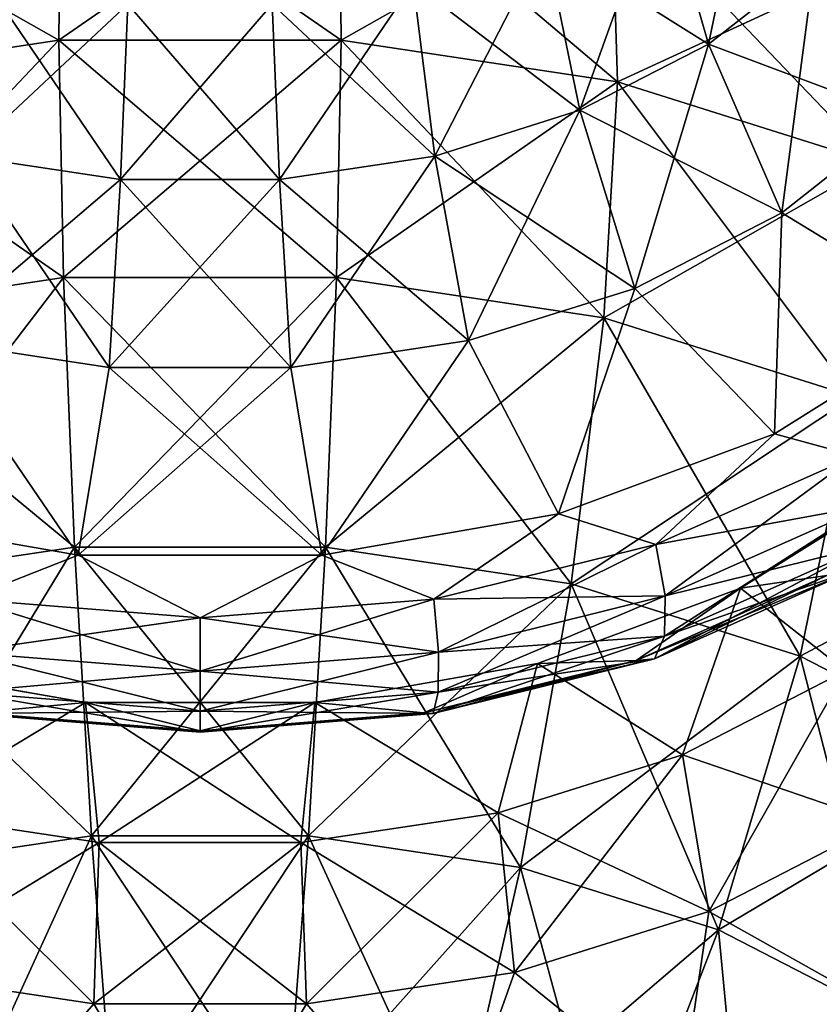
# Model space of a CAD drawing. Header units: millimetres. Extents: x -139 to 139, y -32 to 1264.
# Tile 93 of 256: x 124.77 to 128.55, y -20.49 to -15.84. Entities that reach past the tile are written whole.
import ezdxf

# ---------------------------------------------------------------- set-up
doc = ezdxf.new("R2010")
doc.units = ezdxf.units.MM
doc.header["$LTSCALE"] = 26.699852
for name, color, linetype in [('104', 7, 'CONTINUOUS'), ('105', 7, 'CONTINUOUS'), ('106', 7, 'CONTINUOUS'), ('109', 7, 'CONTINUOUS'), ('69', 7, 'CONTINUOUS'), ('70', 7, 'CONTINUOUS'), ('72', 7, 'CONTINUOUS'), ('75', 7, 'CONTINUOUS')]:
    doc.layers.add(name, color=color, linetype=linetype)

msp = doc.modelspace()

# ---------------------------------------------------------------- linework, layer by layer
at = {"layer": '104', "color": 7, "linetype": 'CONTINUOUS', "true_color": 0xa2afbf}
for points in [[(128.985, -18.0192, 13.8102), (128.6711, -18.9168, 14.1325), (128.175, -18.5266, 13.3027), (128.985, -18.0192, 13.8102)], [(128.175, -18.5266, 13.3027), (127.9011, -19.3124, 13.737), (127.2168, -18.8823, 12.9471), (128.175, -18.5266, 13.3027)], [(128.6711, -18.9168, 14.1325), (127.9011, -19.3124, 13.737), (128.175, -18.5266, 13.3027), (128.6711, -18.9168, 14.1325)], [(125.0839, -19.0654, 12.7639), (124.2183, -19.5861, 13.4633), (124.0332, -18.8823, 12.9471), (125.0839, -19.0654, 12.7639)], [(127.2168, -18.8823, 12.9471), (127.0317, -19.5861, 13.4633), (126.1661, -19.0654, 12.7639), (127.2168, -18.8823, 12.9471)], [(127.9011, -19.3124, 13.737), (127.0317, -19.5861, 13.4633), (127.2168, -18.8823, 12.9471), (127.9011, -19.3124, 13.737)], [(128.6711, -18.9168, 14.1325), (128.0251, -20.0509, 14.1717), (127.9011, -19.3124, 13.737), (128.6711, -18.9168, 14.1325)], [(128.837, -19.6338, 14.5888), (128.0251, -20.0509, 14.1717), (128.6711, -18.9168, 14.1325), (128.837, -19.6338, 14.5888)], [(125.1492, -19.726, 13.3234), (124.2183, -19.5861, 13.4633), (125.0839, -19.0654, 12.7639), (125.1492, -19.726, 13.3234)], [(126.1661, -19.0654, 12.7639), (125.1492, -19.726, 13.3234), (125.0839, -19.0654, 12.7639), (126.1661, -19.0654, 12.7639)], [(126.1008, -19.726, 13.3234), (125.1492, -19.726, 13.3234), (126.1661, -19.0654, 12.7639), (126.1008, -19.726, 13.3234)], [(127.0317, -19.5861, 13.4633), (126.1008, -19.726, 13.3234), (126.1661, -19.0654, 12.7639), (127.0317, -19.5861, 13.4633)], [(127.9011, -19.3124, 13.737), (127.1084, -20.3395, 13.8831), (127.0317, -19.5861, 13.4633), (127.9011, -19.3124, 13.737)], [(128.0251, -20.0509, 14.1717), (127.1084, -20.3395, 13.8831), (127.9011, -19.3124, 13.737), (128.0251, -20.0509, 14.1717)], [(125.1492, -19.726, 13.3234), (124.1416, -20.3395, 13.8831), (124.2183, -19.5861, 13.4633), (125.1492, -19.726, 13.3234)], [(127.0317, -19.5861, 13.4633), (126.1268, -20.487, 13.7356), (126.1008, -19.726, 13.3234), (127.0317, -19.5861, 13.4633)], [(127.1084, -20.3395, 13.8831), (126.1268, -20.487, 13.7356), (127.0317, -19.5861, 13.4633), (127.1084, -20.3395, 13.8831)], [(128.837, -19.6338, 14.5888), (128.8796, -20.5312, 14.7596), (128.0251, -20.0509, 14.1717), (128.837, -19.6338, 14.5888)], [(125.1232, -20.487, 13.7356), (124.1416, -20.3395, 13.8831), (125.1492, -19.726, 13.3234), (125.1232, -20.487, 13.7356)], [(126.1268, -20.487, 13.7356), (125.1232, -20.487, 13.7356), (126.1008, -19.726, 13.3234), (126.1268, -20.487, 13.7356)], [(126.1008, -19.726, 13.3234), (125.1232, -20.487, 13.7356), (125.1492, -19.726, 13.3234), (126.1008, -19.726, 13.3234)], [(128.0251, -20.0509, 14.1717), (127.8899, -20.971, 14.3199), (127.1084, -20.3395, 13.8831), (128.0251, -20.0509, 14.1717)], [(128.8796, -20.5312, 14.7596), (127.8899, -20.971, 14.3199), (128.0251, -20.0509, 14.1717), (128.8796, -20.5312, 14.7596)], [(125.1232, -20.487, 13.7356), (124.4634, -21.244, 14.0469), (124.1416, -20.3395, 13.8831), (125.1232, -20.487, 13.7356)], [(127.1084, -20.3395, 13.8831), (126.7866, -21.244, 14.0469), (126.1268, -20.487, 13.7356), (127.1084, -20.3395, 13.8831)], [(127.8899, -20.971, 14.3199), (126.7866, -21.244, 14.0469), (127.1084, -20.3395, 13.8831), (127.8899, -20.971, 14.3199)], [(125.625, -21.3365, 13.9543), (124.4634, -21.244, 14.0469), (125.1232, -20.487, 13.7356), (125.625, -21.3365, 13.9543)], [(126.1268, -20.487, 13.7356), (125.625, -21.3365, 13.9543), (125.1232, -20.487, 13.7356), (126.1268, -20.487, 13.7356)], [(126.7866, -21.244, 14.0469), (125.625, -21.3365, 13.9543), (126.1268, -20.487, 13.7356), (126.7866, -21.244, 14.0469)]]:
    msp.add_3dface(points, dxfattribs=at)
at = {"layer": '105', "color": 7, "linetype": 'CONTINUOUS', "true_color": 0xa2afbf}
for points in [[(129.1954, -17.2584, 12.7851), (128.7164, -17.9019, 12.4197), (128.3347, -17.7976, 12.2459), (129.1954, -17.2584, 12.7851)], [(128.3347, -17.7976, 12.2459), (127.7763, -18.3196, 12.002), (127.3165, -18.1755, 11.8681), (128.3347, -17.7976, 12.2459)], [(128.7164, -17.9019, 12.4197), (127.7763, -18.3196, 12.002), (128.3347, -17.7976, 12.2459), (128.7164, -17.9019, 12.4197)], [(127.7763, -18.3196, 12.002), (128.7164, -17.9019, 12.4197), (127.8194, -18.5631, 12.119), (127.7763, -18.3196, 12.002)], [(127.8194, -18.5631, 12.119), (128.7164, -17.9019, 12.4197), (128.7783, -18.137, 12.545), (127.8194, -18.5631, 12.119)], [(128.985, -18.0192, 13.8102), (128.175, -18.5266, 13.3027), (128.5825, -18.4673, 13.2226), (128.985, -18.0192, 13.8102)], [(127.8194, -18.5631, 12.119), (128.7783, -18.137, 12.545), (127.8168, -18.7526, 12.3161), (127.8194, -18.5631, 12.119)], [(127.8168, -18.7526, 12.3161), (128.7783, -18.137, 12.545), (128.7746, -18.327, 12.7417), (127.8168, -18.7526, 12.3161)], [(125.05, -18.3701, 11.6735), (124.5217, -18.5789, 11.7427), (123.9335, -18.1755, 11.8681), (125.05, -18.3701, 11.6735)], [(127.3165, -18.1755, 11.8681), (126.7283, -18.5789, 11.7427), (126.2, -18.3701, 11.6735), (127.3165, -18.1755, 11.8681)], [(127.7763, -18.3196, 12.002), (126.7283, -18.5789, 11.7427), (127.3165, -18.1755, 11.8681), (127.7763, -18.3196, 12.002)], [(126.7283, -18.5789, 11.7427), (127.7763, -18.3196, 12.002), (126.7504, -18.8275, 11.8545), (126.7283, -18.5789, 11.7427)], [(126.7504, -18.8275, 11.8545), (127.7763, -18.3196, 12.002), (127.8194, -18.5631, 12.119), (126.7504, -18.8275, 11.8545)], [(127.8168, -18.7526, 12.3161), (128.7746, -18.327, 12.7417), (127.7689, -18.8593, 12.5634), (127.8168, -18.7526, 12.3161)], [(127.7689, -18.8593, 12.5634), (128.7746, -18.327, 12.7417), (128.7058, -18.443, 12.9797), (127.7689, -18.8593, 12.5634)], [(125.625, -18.6668, 11.6548), (124.5217, -18.5789, 11.7427), (125.05, -18.3701, 11.6735), (125.625, -18.6668, 11.6548)], [(126.2, -18.3701, 11.6735), (125.625, -18.6668, 11.6548), (125.05, -18.3701, 11.6735), (126.2, -18.3701, 11.6735)], [(126.7283, -18.5789, 11.7427), (125.625, -18.6668, 11.6548), (126.2, -18.3701, 11.6735), (126.7283, -18.5789, 11.7427)], [(127.7689, -18.8593, 12.5634), (128.7058, -18.443, 12.9797), (127.6831, -18.8669, 12.823), (127.7689, -18.8593, 12.5634)], [(127.6831, -18.8669, 12.823), (128.7058, -18.443, 12.9797), (128.5825, -18.4673, 13.2226), (127.6831, -18.8669, 12.823)], [(128.175, -18.5266, 13.3027), (127.6831, -18.8669, 12.823), (128.5825, -18.4673, 13.2226), (128.175, -18.5266, 13.3027)], [(128.175, -18.5266, 13.3027), (127.2168, -18.8823, 12.9471), (127.6831, -18.8669, 12.823), (128.175, -18.5266, 13.3027)], [(126.7504, -18.8275, 11.8545), (127.8194, -18.5631, 12.119), (126.7491, -19.0168, 12.052), (126.7504, -18.8275, 11.8545)], [(126.7491, -19.0168, 12.052), (127.8194, -18.5631, 12.119), (127.8168, -18.7526, 12.3161), (126.7491, -19.0168, 12.052)], [(124.5217, -18.5789, 11.7427), (125.625, -18.6668, 11.6548), (124.4996, -18.8275, 11.8545), (124.5217, -18.5789, 11.7427)], [(125.625, -18.6668, 11.6548), (126.7283, -18.5789, 11.7427), (125.625, -18.9172, 11.7648), (125.625, -18.6668, 11.6548)], [(125.625, -18.9172, 11.7648), (126.7283, -18.5789, 11.7427), (126.7504, -18.8275, 11.8545), (125.625, -18.9172, 11.7648)], [(124.4996, -18.8275, 11.8545), (125.625, -18.6668, 11.6548), (125.625, -18.9172, 11.7648), (124.4996, -18.8275, 11.8545)], [(126.7491, -19.0168, 12.052), (127.8168, -18.7526, 12.3161), (126.7245, -19.1177, 12.305), (126.7491, -19.0168, 12.052)], [(126.7245, -19.1177, 12.305), (127.8168, -18.7526, 12.3161), (127.7689, -18.8593, 12.5634), (126.7245, -19.1177, 12.305)], [(124.4996, -18.8275, 11.8545), (125.625, -18.9172, 11.7648), (124.5009, -19.0168, 12.052), (124.4996, -18.8275, 11.8545)], [(125.625, -18.9172, 11.7648), (126.7504, -18.8275, 11.8545), (125.625, -19.1063, 11.9624), (125.625, -18.9172, 11.7648)], [(125.625, -19.1063, 11.9624), (126.7504, -18.8275, 11.8545), (126.7491, -19.0168, 12.052), (125.625, -19.1063, 11.9624)], [(125.0839, -19.0654, 12.7639), (124.0332, -18.8823, 12.9471), (124.5695, -19.1149, 12.5749), (125.0839, -19.0654, 12.7639)], [(127.2168, -18.8823, 12.9471), (126.1661, -19.0654, 12.7639), (126.6805, -19.1149, 12.5749), (127.2168, -18.8823, 12.9471)], [(126.7245, -19.1177, 12.305), (127.7689, -18.8593, 12.5634), (126.6805, -19.1149, 12.5749), (126.7245, -19.1177, 12.305)], [(126.6805, -19.1149, 12.5749), (127.7689, -18.8593, 12.5634), (127.6831, -18.8669, 12.823), (126.6805, -19.1149, 12.5749)], [(127.2168, -18.8823, 12.9471), (126.6805, -19.1149, 12.5749), (127.6831, -18.8669, 12.823), (127.2168, -18.8823, 12.9471)], [(124.5009, -19.0168, 12.052), (125.625, -18.9172, 11.7648), (125.625, -19.1063, 11.9624), (124.5009, -19.0168, 12.052)], [(124.5009, -19.0168, 12.052), (125.625, -19.1063, 11.9624), (124.5255, -19.1177, 12.305), (124.5009, -19.0168, 12.052)], [(125.625, -19.1063, 11.9624), (126.7491, -19.0168, 12.052), (125.625, -19.2053, 12.2174), (125.625, -19.1063, 11.9624)], [(125.625, -19.2053, 12.2174), (126.7491, -19.0168, 12.052), (126.7245, -19.1177, 12.305), (125.625, -19.2053, 12.2174)], [(125.0839, -19.0654, 12.7639), (124.5695, -19.1149, 12.5749), (125.625, -19.199, 12.4908), (125.0839, -19.0654, 12.7639)], [(126.1661, -19.0654, 12.7639), (125.0839, -19.0654, 12.7639), (125.625, -19.199, 12.4908), (126.1661, -19.0654, 12.7639)], [(126.1661, -19.0654, 12.7639), (125.625, -19.199, 12.4908), (126.6805, -19.1149, 12.5749), (126.1661, -19.0654, 12.7639)], [(124.5255, -19.1177, 12.305), (125.625, -19.1063, 11.9624), (125.625, -19.2053, 12.2174), (124.5255, -19.1177, 12.305)], [(124.5255, -19.1177, 12.305), (125.625, -19.2053, 12.2174), (124.5695, -19.1149, 12.5749), (124.5255, -19.1177, 12.305)], [(124.5695, -19.1149, 12.5749), (125.625, -19.2053, 12.2174), (125.625, -19.199, 12.4908), (124.5695, -19.1149, 12.5749)], [(125.625, -19.199, 12.4908), (126.7245, -19.1177, 12.305), (126.6805, -19.1149, 12.5749), (125.625, -19.199, 12.4908)], [(125.625, -19.2053, 12.2174), (126.7245, -19.1177, 12.305), (125.625, -19.199, 12.4908), (125.625, -19.2053, 12.2174)]]:
    msp.add_3dface(points, dxfattribs=at)
at = {"layer": '106', "color": 7, "linetype": 'CONTINUOUS', "true_color": 0xa2afbf}
for points in [[(128.259, -14.8357, 12.1294), (128.024, -15.9608, 12.1928), (127.8035, -15.1934, 11.7717), (128.259, -14.8357, 12.1294)], [(128.5256, -15.567, 12.5867), (128.024, -15.9608, 12.1928), (128.259, -14.8357, 12.1294), (128.5256, -15.567, 12.5867)], [(128.9003, -15.108, 13.0456), (128.9432, -16.3051, 12.8958), (128.5256, -15.567, 12.5867), (128.9003, -15.108, 13.0456)], [(127.8035, -15.1934, 11.7717), (127.4177, -16.2724, 11.8813), (127.2529, -15.4763, 11.4888), (127.8035, -15.1934, 11.7717)], [(128.024, -15.9608, 12.1928), (127.4177, -16.2724, 11.8813), (127.8035, -15.1934, 11.7717), (128.024, -15.9608, 12.1928)], [(127.2529, -15.4763, 11.4888), (126.7329, -16.4879, 11.6657), (126.6311, -15.6721, 11.2931), (127.2529, -15.4763, 11.4888)], [(127.4177, -16.2724, 11.8813), (126.7329, -16.4879, 11.6657), (127.2529, -15.4763, 11.4888), (127.4177, -16.2724, 11.8813)], [(128.5256, -15.567, 12.5867), (128.3694, -16.7557, 12.4452), (128.024, -15.9608, 12.1928), (128.5256, -15.567, 12.5867)], [(128.9432, -16.3051, 12.8958), (128.3694, -16.7557, 12.4452), (128.5256, -15.567, 12.5867), (128.9432, -16.3051, 12.8958)], [(125.2847, -15.7721, 11.193), (124.5171, -16.4879, 11.6657), (124.6189, -15.6721, 11.2931), (125.2847, -15.7721, 11.193)], [(126.6311, -15.6721, 11.2931), (125.9998, -16.5981, 11.5555), (125.9653, -15.7721, 11.193), (126.6311, -15.6721, 11.2931)], [(126.7329, -16.4879, 11.6657), (125.9998, -16.5981, 11.5555), (126.6311, -15.6721, 11.2931), (126.7329, -16.4879, 11.6657)], [(125.2502, -16.5981, 11.5555), (124.5171, -16.4879, 11.6657), (125.2847, -15.7721, 11.193), (125.2502, -16.5981, 11.5555)], [(125.9998, -16.5981, 11.5555), (125.2502, -16.5981, 11.5555), (125.9653, -15.7721, 11.193), (125.9998, -16.5981, 11.5555)], [(125.9653, -15.7721, 11.193), (125.2502, -16.5981, 11.5555), (125.2847, -15.7721, 11.193), (125.9653, -15.7721, 11.193)], [(128.024, -15.9608, 12.1928), (127.6757, -17.1121, 12.0888), (127.4177, -16.2724, 11.8813), (128.024, -15.9608, 12.1928)], [(128.3694, -16.7557, 12.4452), (127.6757, -17.1121, 12.0888), (128.024, -15.9608, 12.1928), (128.3694, -16.7557, 12.4452)], [(127.4177, -16.2724, 11.8813), (126.8924, -17.3587, 11.8422), (126.7329, -16.4879, 11.6657), (127.4177, -16.2724, 11.8813)], [(127.6757, -17.1121, 12.0888), (126.8924, -17.3587, 11.8422), (127.4177, -16.2724, 11.8813), (127.6757, -17.1121, 12.0888)], [(128.9432, -16.3051, 12.8958), (129.1954, -17.2584, 12.7851), (128.3694, -16.7557, 12.4452), (128.9432, -16.3051, 12.8958)], [(125.2502, -16.5981, 11.5555), (124.3576, -17.3587, 11.8422), (124.5171, -16.4879, 11.6657), (125.2502, -16.5981, 11.5555)], [(126.7329, -16.4879, 11.6657), (126.0537, -17.4848, 11.7161), (125.9998, -16.5981, 11.5555), (126.7329, -16.4879, 11.6657)], [(126.8924, -17.3587, 11.8422), (126.0537, -17.4848, 11.7161), (126.7329, -16.4879, 11.6657), (126.8924, -17.3587, 11.8422)], [(125.1963, -17.4848, 11.7161), (124.3576, -17.3587, 11.8422), (125.2502, -16.5981, 11.5555), (125.1963, -17.4848, 11.7161)], [(126.0537, -17.4848, 11.7161), (125.1963, -17.4848, 11.7161), (125.9998, -16.5981, 11.5555), (126.0537, -17.4848, 11.7161)], [(125.9998, -16.5981, 11.5555), (125.1963, -17.4848, 11.7161), (125.2502, -16.5981, 11.5555), (125.9998, -16.5981, 11.5555)], [(128.3694, -16.7557, 12.4452), (128.3347, -17.7976, 12.2459), (127.6757, -17.1121, 12.0888), (128.3694, -16.7557, 12.4452)], [(129.1954, -17.2584, 12.7851), (128.3347, -17.7976, 12.2459), (128.3694, -16.7557, 12.4452), (129.1954, -17.2584, 12.7851)], [(127.6757, -17.1121, 12.0888), (127.3165, -18.1755, 11.8681), (126.8924, -17.3587, 11.8422), (127.6757, -17.1121, 12.0888)], [(128.3347, -17.7976, 12.2459), (127.3165, -18.1755, 11.8681), (127.6757, -17.1121, 12.0888), (128.3347, -17.7976, 12.2459)], [(125.05, -18.3701, 11.6735), (123.9335, -18.1755, 11.8681), (124.3576, -17.3587, 11.8422), (125.05, -18.3701, 11.6735)], [(125.1963, -17.4848, 11.7161), (125.05, -18.3701, 11.6735), (124.3576, -17.3587, 11.8422), (125.1963, -17.4848, 11.7161)], [(126.8924, -17.3587, 11.8422), (126.2, -18.3701, 11.6735), (126.0537, -17.4848, 11.7161), (126.8924, -17.3587, 11.8422)], [(127.3165, -18.1755, 11.8681), (126.2, -18.3701, 11.6735), (126.8924, -17.3587, 11.8422), (127.3165, -18.1755, 11.8681)], [(126.2, -18.3701, 11.6735), (125.05, -18.3701, 11.6735), (126.0537, -17.4848, 11.7161), (126.2, -18.3701, 11.6735)], [(126.0537, -17.4848, 11.7161), (125.05, -18.3701, 11.6735), (125.1963, -17.4848, 11.7161), (126.0537, -17.4848, 11.7161)]]:
    msp.add_3dface(points, dxfattribs=at)
at = {"layer": '109', "color": 7, "linetype": 'CONTINUOUS', "true_color": 0xa2afbf}
for points in [[(123.6844, -15.2199, 23.6663), (124.9587, -15.942, 24.9076), (124.9686, -15.0269, 23.8593), (123.6844, -15.2199, 23.6663)], [(124.9587, -15.942, 24.9076), (126.2913, -15.942, 24.9076), (124.9686, -15.0269, 23.8593), (124.9587, -15.942, 24.9076)], [(124.9686, -15.0269, 23.8593), (126.2913, -15.942, 24.9076), (126.2814, -15.0269, 23.8593), (124.9686, -15.0269, 23.8593)], [(126.2913, -15.942, 24.9076), (127.5949, -16.1379, 24.7117), (126.2814, -15.0269, 23.8593), (126.2913, -15.942, 24.9076)], [(126.2814, -15.0269, 23.8593), (127.5949, -16.1379, 24.7117), (127.5656, -15.2199, 23.6663), (126.2814, -15.0269, 23.8593)], [(123.6551, -16.1379, 24.7117), (124.9587, -15.942, 24.9076), (123.6844, -15.2199, 23.6663), (123.6551, -16.1379, 24.7117)], [(127.5949, -16.1379, 24.7117), (128.8123, -16.5212, 24.3284), (127.5656, -15.2199, 23.6663), (127.5949, -16.1379, 24.7117)], [(127.5656, -15.2199, 23.6663), (128.8123, -16.5212, 24.3284), (128.7649, -15.5975, 23.2887), (127.5656, -15.2199, 23.6663)], [(123.6551, -16.1379, 24.7117), (124.9805, -17.0615, 25.7339), (124.9587, -15.942, 24.9076), (123.6551, -16.1379, 24.7117)], [(124.9805, -17.0615, 25.7339), (126.2695, -17.0615, 25.7339), (124.9587, -15.942, 24.9076), (124.9805, -17.0615, 25.7339)], [(124.9587, -15.942, 24.9076), (126.2695, -17.0615, 25.7339), (126.2913, -15.942, 24.9076), (124.9587, -15.942, 24.9076)], [(126.2695, -17.0615, 25.7339), (127.5304, -17.251, 25.5444), (126.2913, -15.942, 24.9076), (126.2695, -17.0615, 25.7339)], [(126.2913, -15.942, 24.9076), (127.5304, -17.251, 25.5444), (127.5949, -16.1379, 24.7117), (126.2913, -15.942, 24.9076)], [(123.7196, -17.251, 25.5444), (124.9805, -17.0615, 25.7339), (123.6551, -16.1379, 24.7117), (123.7196, -17.251, 25.5444)], [(127.5304, -17.251, 25.5444), (128.708, -17.6218, 25.1736), (127.5949, -16.1379, 24.7117), (127.5304, -17.251, 25.5444)], [(127.5949, -16.1379, 24.7117), (128.708, -17.6218, 25.1736), (128.8123, -16.5212, 24.3284), (127.5949, -16.1379, 24.7117)], [(123.7196, -17.251, 25.5444), (125.0329, -18.3323, 26.2987), (124.9805, -17.0615, 25.7339), (123.7196, -17.251, 25.5444)], [(125.0329, -18.3323, 26.2987), (126.2171, -18.3323, 26.2987), (124.9805, -17.0615, 25.7339), (125.0329, -18.3323, 26.2987)], [(124.9805, -17.0615, 25.7339), (126.2171, -18.3323, 26.2987), (126.2695, -17.0615, 25.7339), (124.9805, -17.0615, 25.7339)], [(126.2171, -18.3323, 26.2987), (127.3753, -18.5063, 26.1247), (126.2695, -17.0615, 25.7339), (126.2171, -18.3323, 26.2987)], [(126.2695, -17.0615, 25.7339), (127.3753, -18.5063, 26.1247), (127.5304, -17.251, 25.5444), (126.2695, -17.0615, 25.7339)], [(123.8747, -18.5063, 26.1247), (125.0329, -18.3323, 26.2987), (123.7196, -17.251, 25.5444), (123.8747, -18.5063, 26.1247)], [(127.3753, -18.5063, 26.1247), (128.4571, -18.8469, 25.7841), (127.5304, -17.251, 25.5444), (127.3753, -18.5063, 26.1247)], [(127.5304, -17.251, 25.5444), (128.4571, -18.8469, 25.7841), (128.708, -17.6218, 25.1736), (127.5304, -17.251, 25.5444)], [(128.4571, -18.8469, 25.7841), (129.4151, -19.3391, 25.2919), (128.708, -17.6218, 25.1736), (128.4571, -18.8469, 25.7841)], [(123.8747, -18.5063, 26.1247), (125.1136, -19.6937, 26.5753), (125.0329, -18.3323, 26.2987), (123.8747, -18.5063, 26.1247)], [(125.1136, -19.6937, 26.5753), (126.1364, -19.6937, 26.5753), (125.0329, -18.3323, 26.2987), (125.1136, -19.6937, 26.5753)], [(125.0329, -18.3323, 26.2987), (126.1364, -19.6937, 26.5753), (126.2171, -18.3323, 26.2987), (125.0329, -18.3323, 26.2987)], [(126.1364, -19.6937, 26.5753), (127.137, -19.8441, 26.4249), (126.2171, -18.3323, 26.2987), (126.1364, -19.6937, 26.5753)], [(126.2171, -18.3323, 26.2987), (127.137, -19.8441, 26.4249), (127.3753, -18.5063, 26.1247), (126.2171, -18.3323, 26.2987)], [(124.113, -19.8441, 26.4249), (125.1136, -19.6937, 26.5753), (123.8747, -18.5063, 26.1247), (124.113, -19.8441, 26.4249)], [(127.137, -19.8441, 26.4249), (128.0714, -20.1383, 26.1307), (127.3753, -18.5063, 26.1247), (127.137, -19.8441, 26.4249)], [(127.3753, -18.5063, 26.1247), (128.0714, -20.1383, 26.1307), (128.4571, -18.8469, 25.7841), (127.3753, -18.5063, 26.1247)], [(128.0714, -20.1383, 26.1307), (128.8989, -20.5634, 25.7056), (128.4571, -18.8469, 25.7841), (128.0714, -20.1383, 26.1307)], [(128.4571, -18.8469, 25.7841), (128.8989, -20.5634, 25.7056), (129.4151, -19.3391, 25.2919), (128.4571, -18.8469, 25.7841)], [(124.113, -19.8441, 26.4249), (125.2185, -21.0811, 26.5504), (125.1136, -19.6937, 26.5753), (124.113, -19.8441, 26.4249)], [(125.2185, -21.0811, 26.5504), (126.0315, -21.0811, 26.5504), (125.1136, -19.6937, 26.5753), (125.2185, -21.0811, 26.5504)], [(125.1136, -19.6937, 26.5753), (126.0315, -21.0811, 26.5504), (126.1364, -19.6937, 26.5753), (125.1136, -19.6937, 26.5753)], [(126.0315, -21.0811, 26.5504), (126.8267, -21.2006, 26.4309), (126.1364, -19.6937, 26.5753), (126.0315, -21.0811, 26.5504)], [(126.1364, -19.6937, 26.5753), (126.8267, -21.2006, 26.4309), (127.137, -19.8441, 26.4249), (126.1364, -19.6937, 26.5753)], [(124.4233, -21.2006, 26.4309), (125.2185, -21.0811, 26.5504), (124.113, -19.8441, 26.4249), (124.4233, -21.2006, 26.4309)], [(126.8267, -21.2006, 26.4309), (127.5693, -21.4345, 26.1971), (127.137, -19.8441, 26.4249), (126.8267, -21.2006, 26.4309)], [(127.137, -19.8441, 26.4249), (127.5693, -21.4345, 26.1971), (128.0714, -20.1383, 26.1307), (127.137, -19.8441, 26.4249)], [(127.5693, -21.4345, 26.1971), (128.227, -21.7723, 25.8592), (128.0714, -20.1383, 26.1307), (127.5693, -21.4345, 26.1971)], [(128.0714, -20.1383, 26.1307), (128.227, -21.7723, 25.8592), (128.8989, -20.5634, 25.7056), (128.0714, -20.1383, 26.1307)]]:
    msp.add_3dface(points, dxfattribs=at)
at = {"layer": '69', "color": 7, "linetype": 'CONTINUOUS', "true_color": 0xa2afbf}
for points in [[(128.3347, -17.7976, -12.2459), (128.7164, -17.9019, -12.4197), (129.1954, -17.2584, -12.7851), (128.3347, -17.7976, -12.2459)], [(127.3165, -18.1755, -11.8681), (127.7763, -18.3196, -12.002), (128.3347, -17.7976, -12.2459), (127.3165, -18.1755, -11.8681)], [(127.7763, -18.3196, -12.002), (128.7164, -17.9019, -12.4197), (128.3347, -17.7976, -12.2459), (127.7763, -18.3196, -12.002)], [(127.7763, -18.3196, -12.002), (128.7783, -18.137, -12.545), (128.7164, -17.9019, -12.4197), (127.7763, -18.3196, -12.002)], [(128.175, -18.5267, -13.3027), (128.9849, -18.0193, -13.8101), (128.5825, -18.4673, -13.2226), (128.175, -18.5267, -13.3027)], [(127.8194, -18.5631, -12.119), (128.7783, -18.137, -12.545), (127.7763, -18.3196, -12.002), (127.8194, -18.5631, -12.119)], [(127.8194, -18.5631, -12.119), (128.7746, -18.327, -12.7417), (128.7783, -18.137, -12.545), (127.8194, -18.5631, -12.119)], [(123.9335, -18.1755, -11.8681), (124.5217, -18.5789, -11.7427), (125.05, -18.3701, -11.6735), (123.9335, -18.1755, -11.8681)], [(126.2, -18.3701, -11.6735), (126.7283, -18.5789, -11.7427), (127.3165, -18.1755, -11.8681), (126.2, -18.3701, -11.6735)], [(126.7283, -18.5789, -11.7427), (127.7763, -18.3196, -12.002), (127.3165, -18.1755, -11.8681), (126.7283, -18.5789, -11.7427)], [(126.7283, -18.5789, -11.7427), (127.8194, -18.5631, -12.119), (127.7763, -18.3196, -12.002), (126.7283, -18.5789, -11.7427)], [(127.8168, -18.7526, -12.3161), (128.7058, -18.443, -12.9797), (128.7746, -18.327, -12.7417), (127.8168, -18.7526, -12.3161)], [(127.8168, -18.7526, -12.3161), (128.7746, -18.327, -12.7417), (127.8194, -18.5631, -12.119), (127.8168, -18.7526, -12.3161)], [(124.5217, -18.5789, -11.7427), (125.625, -18.6668, -11.6548), (125.05, -18.3701, -11.6735), (124.5217, -18.5789, -11.7427)], [(125.05, -18.3701, -11.6735), (125.625, -18.6668, -11.6548), (126.2, -18.3701, -11.6735), (125.05, -18.3701, -11.6735)], [(125.625, -18.6668, -11.6548), (126.7283, -18.5789, -11.7427), (126.2, -18.3701, -11.6735), (125.625, -18.6668, -11.6548)], [(127.6831, -18.8669, -12.823), (128.175, -18.5267, -13.3027), (128.5825, -18.4673, -13.2226), (127.6831, -18.8669, -12.823)], [(127.6831, -18.8669, -12.823), (128.5825, -18.4673, -13.2226), (127.7689, -18.8593, -12.5634), (127.6831, -18.8669, -12.823)], [(127.7689, -18.8593, -12.5634), (128.5825, -18.4673, -13.2226), (128.7058, -18.443, -12.9797), (127.7689, -18.8593, -12.5634)], [(127.7689, -18.8593, -12.5634), (128.7058, -18.443, -12.9797), (127.8168, -18.7526, -12.3161), (127.7689, -18.8593, -12.5634)], [(127.2169, -18.8823, -12.9471), (128.175, -18.5267, -13.3027), (127.6831, -18.8669, -12.823), (127.2169, -18.8823, -12.9471)], [(126.7504, -18.8275, -11.8545), (127.8194, -18.5631, -12.119), (126.7283, -18.5789, -11.7427), (126.7504, -18.8275, -11.8545)], [(126.7504, -18.8275, -11.8545), (127.8168, -18.7526, -12.3161), (127.8194, -18.5631, -12.119), (126.7504, -18.8275, -11.8545)], [(124.4996, -18.8275, -11.8545), (125.625, -18.9172, -11.7648), (124.5217, -18.5789, -11.7427), (124.4996, -18.8275, -11.8545)], [(124.5217, -18.5789, -11.7427), (125.625, -18.9172, -11.7648), (125.625, -18.6668, -11.6548), (124.5217, -18.5789, -11.7427)], [(125.625, -18.6668, -11.6548), (126.7504, -18.8275, -11.8545), (126.7283, -18.5789, -11.7427), (125.625, -18.6668, -11.6548)], [(125.625, -18.9172, -11.7648), (126.7504, -18.8275, -11.8545), (125.625, -18.6668, -11.6548), (125.625, -18.9172, -11.7648)], [(126.7491, -19.0168, -12.052), (127.7689, -18.8593, -12.5634), (127.8168, -18.7526, -12.3161), (126.7491, -19.0168, -12.052)], [(126.7491, -19.0168, -12.052), (127.8168, -18.7526, -12.3161), (126.7504, -18.8275, -11.8545), (126.7491, -19.0168, -12.052)], [(124.5009, -19.0168, -12.052), (125.625, -19.1063, -11.9624), (124.4996, -18.8275, -11.8545), (124.5009, -19.0168, -12.052)], [(124.4996, -18.8275, -11.8545), (125.625, -19.1063, -11.9624), (125.625, -18.9172, -11.7648), (124.4996, -18.8275, -11.8545)], [(125.625, -18.9172, -11.7648), (126.7491, -19.0168, -12.052), (126.7504, -18.8275, -11.8545), (125.625, -18.9172, -11.7648)], [(124.0335, -18.8824, -12.947), (125.0842, -19.0655, -12.7639), (124.5695, -19.1149, -12.5749), (124.0335, -18.8824, -12.947)], [(126.1663, -19.0654, -12.7639), (127.2169, -18.8823, -12.9471), (126.6805, -19.1149, -12.5749), (126.1663, -19.0654, -12.7639)], [(126.6805, -19.1149, -12.5749), (127.2169, -18.8823, -12.9471), (127.6831, -18.8669, -12.823), (126.6805, -19.1149, -12.5749)], [(126.6805, -19.1149, -12.5749), (127.6831, -18.8669, -12.823), (126.7245, -19.1177, -12.305), (126.6805, -19.1149, -12.5749)], [(126.7245, -19.1177, -12.305), (127.6831, -18.8669, -12.823), (127.7689, -18.8593, -12.5634), (126.7245, -19.1177, -12.305)], [(126.7245, -19.1177, -12.305), (127.7689, -18.8593, -12.5634), (126.7491, -19.0168, -12.052), (126.7245, -19.1177, -12.305)], [(125.625, -19.1063, -11.9624), (126.7491, -19.0168, -12.052), (125.625, -18.9172, -11.7648), (125.625, -19.1063, -11.9624)], [(124.5255, -19.1177, -12.305), (125.625, -19.2053, -12.2174), (124.5009, -19.0168, -12.052), (124.5255, -19.1177, -12.305)], [(124.5009, -19.0168, -12.052), (125.625, -19.2053, -12.2174), (125.625, -19.1063, -11.9624), (124.5009, -19.0168, -12.052)], [(125.625, -19.1063, -11.9624), (126.7245, -19.1177, -12.305), (126.7491, -19.0168, -12.052), (125.625, -19.1063, -11.9624)], [(124.5695, -19.1149, -12.5749), (125.0842, -19.0655, -12.7639), (125.625, -19.199, -12.4908), (124.5695, -19.1149, -12.5749)], [(125.0842, -19.0655, -12.7639), (126.1663, -19.0654, -12.7639), (125.625, -19.199, -12.4908), (125.0842, -19.0655, -12.7639)], [(125.625, -19.199, -12.4908), (126.1663, -19.0654, -12.7639), (126.6805, -19.1149, -12.5749), (125.625, -19.199, -12.4908)], [(124.5695, -19.1149, -12.5749), (125.625, -19.199, -12.4908), (124.5255, -19.1177, -12.305), (124.5695, -19.1149, -12.5749)], [(124.5255, -19.1177, -12.305), (125.625, -19.199, -12.4908), (125.625, -19.2053, -12.2174), (124.5255, -19.1177, -12.305)], [(125.625, -19.2053, -12.2174), (126.7245, -19.1177, -12.305), (125.625, -19.1063, -11.9624), (125.625, -19.2053, -12.2174)], [(125.625, -19.199, -12.4908), (126.6805, -19.1149, -12.5749), (125.625, -19.2053, -12.2174), (125.625, -19.199, -12.4908)], [(125.625, -19.2053, -12.2174), (126.6805, -19.1149, -12.5749), (126.7245, -19.1177, -12.305), (125.625, -19.2053, -12.2174)]]:
    msp.add_3dface(points, dxfattribs=at)
at = {"layer": '70', "color": 7, "linetype": 'CONTINUOUS', "true_color": 0xa2afbf}
for points in [[(127.2529, -15.4763, -11.4888), (128.024, -15.9608, -12.1928), (127.8035, -15.1934, -11.7717), (127.2529, -15.4763, -11.4888)], [(128.024, -15.9608, -12.1928), (128.5256, -15.567, -12.5867), (127.8035, -15.1934, -11.7717), (128.024, -15.9608, -12.1928)], [(126.6311, -15.6721, -11.2931), (127.4177, -16.2724, -11.8813), (127.2529, -15.4763, -11.4888), (126.6311, -15.6721, -11.2931)], [(127.4177, -16.2724, -11.8813), (128.024, -15.9608, -12.1928), (127.2529, -15.4763, -11.4888), (127.4177, -16.2724, -11.8813)], [(128.024, -15.9608, -12.1928), (128.9432, -16.3051, -12.8958), (128.5256, -15.567, -12.5867), (128.024, -15.9608, -12.1928)], [(128.9432, -16.3051, -12.8958), (129.3719, -15.7801, -13.4208), (128.5256, -15.567, -12.5867), (128.9432, -16.3051, -12.8958)], [(124.5171, -16.4879, -11.6657), (125.2502, -16.5981, -11.5555), (124.6189, -15.6721, -11.2931), (124.5171, -16.4879, -11.6657)], [(124.6189, -15.6721, -11.2931), (125.2502, -16.5981, -11.5555), (125.2847, -15.7721, -11.193), (124.6189, -15.6721, -11.2931)], [(125.9653, -15.7721, -11.193), (126.7329, -16.4879, -11.6657), (126.6311, -15.6721, -11.2931), (125.9653, -15.7721, -11.193)], [(126.7329, -16.4879, -11.6657), (127.4177, -16.2724, -11.8813), (126.6311, -15.6721, -11.2931), (126.7329, -16.4879, -11.6657)], [(125.2502, -16.5981, -11.5555), (125.9998, -16.5981, -11.5555), (125.2847, -15.7721, -11.193), (125.2502, -16.5981, -11.5555)], [(125.2847, -15.7721, -11.193), (125.9998, -16.5981, -11.5555), (125.9653, -15.7721, -11.193), (125.2847, -15.7721, -11.193)], [(125.9998, -16.5981, -11.5555), (126.7329, -16.4879, -11.6657), (125.9653, -15.7721, -11.193), (125.9998, -16.5981, -11.5555)], [(127.4177, -16.2724, -11.8813), (128.3694, -16.7557, -12.4452), (128.024, -15.9608, -12.1928), (127.4177, -16.2724, -11.8813)], [(128.3694, -16.7557, -12.4452), (128.9432, -16.3051, -12.8958), (128.024, -15.9608, -12.1928), (128.3694, -16.7557, -12.4452)], [(126.7329, -16.4879, -11.6657), (127.6757, -17.1121, -12.0888), (127.4177, -16.2724, -11.8813), (126.7329, -16.4879, -11.6657)], [(127.6757, -17.1121, -12.0888), (128.3694, -16.7557, -12.4452), (127.4177, -16.2724, -11.8813), (127.6757, -17.1121, -12.0888)], [(128.3694, -16.7557, -12.4452), (129.1954, -17.2584, -12.7851), (128.9432, -16.3051, -12.8958), (128.3694, -16.7557, -12.4452)], [(124.3576, -17.3587, -11.8422), (125.1963, -17.4848, -11.7161), (124.5171, -16.4879, -11.6657), (124.3576, -17.3587, -11.8422)], [(124.5171, -16.4879, -11.6657), (125.1963, -17.4848, -11.7161), (125.2502, -16.5981, -11.5555), (124.5171, -16.4879, -11.6657)], [(125.9998, -16.5981, -11.5555), (126.8924, -17.3587, -11.8422), (126.7329, -16.4879, -11.6657), (125.9998, -16.5981, -11.5555)], [(126.8924, -17.3587, -11.8422), (127.6757, -17.1121, -12.0888), (126.7329, -16.4879, -11.6657), (126.8924, -17.3587, -11.8422)], [(125.1963, -17.4848, -11.7161), (126.0537, -17.4848, -11.7161), (125.2502, -16.5981, -11.5555), (125.1963, -17.4848, -11.7161)], [(125.2502, -16.5981, -11.5555), (126.0537, -17.4848, -11.7161), (125.9998, -16.5981, -11.5555), (125.2502, -16.5981, -11.5555)], [(126.0537, -17.4848, -11.7161), (126.8924, -17.3587, -11.8422), (125.9998, -16.5981, -11.5555), (126.0537, -17.4848, -11.7161)], [(127.6757, -17.1121, -12.0888), (128.3347, -17.7976, -12.2459), (128.3694, -16.7557, -12.4452), (127.6757, -17.1121, -12.0888)], [(128.3347, -17.7976, -12.2459), (129.1954, -17.2584, -12.7851), (128.3694, -16.7557, -12.4452), (128.3347, -17.7976, -12.2459)], [(126.8924, -17.3587, -11.8422), (127.3165, -18.1755, -11.8681), (127.6757, -17.1121, -12.0888), (126.8924, -17.3587, -11.8422)], [(127.3165, -18.1755, -11.8681), (128.3347, -17.7976, -12.2459), (127.6757, -17.1121, -12.0888), (127.3165, -18.1755, -11.8681)], [(123.9335, -18.1755, -11.8681), (125.05, -18.3701, -11.6735), (124.3576, -17.3587, -11.8422), (123.9335, -18.1755, -11.8681)], [(124.3576, -17.3587, -11.8422), (125.05, -18.3701, -11.6735), (125.1963, -17.4848, -11.7161), (124.3576, -17.3587, -11.8422)], [(126.0537, -17.4848, -11.7161), (126.2, -18.3701, -11.6735), (126.8924, -17.3587, -11.8422), (126.0537, -17.4848, -11.7161)], [(126.2, -18.3701, -11.6735), (127.3165, -18.1755, -11.8681), (126.8924, -17.3587, -11.8422), (126.2, -18.3701, -11.6735)], [(125.05, -18.3701, -11.6735), (126.2, -18.3701, -11.6735), (125.1963, -17.4848, -11.7161), (125.05, -18.3701, -11.6735)], [(125.1963, -17.4848, -11.7161), (126.2, -18.3701, -11.6735), (126.0537, -17.4848, -11.7161), (125.1963, -17.4848, -11.7161)]]:
    msp.add_3dface(points, dxfattribs=at)
at = {"layer": '72', "color": 7, "linetype": 'CONTINUOUS', "true_color": 0xa2afbf}
for points in [[(128.9849, -18.0193, -13.8101), (128.175, -18.5267, -13.3027), (128.6711, -18.9168, -14.1325), (128.9849, -18.0193, -13.8101)], [(128.175, -18.5267, -13.3027), (127.2169, -18.8823, -12.9471), (127.9011, -19.3124, -13.737), (128.175, -18.5267, -13.3027)], [(128.6711, -18.9168, -14.1325), (128.175, -18.5267, -13.3027), (127.9011, -19.3124, -13.737), (128.6711, -18.9168, -14.1325)], [(125.0842, -19.0655, -12.7639), (124.0335, -18.8824, -12.947), (124.2183, -19.5861, -13.4633), (125.0842, -19.0655, -12.7639)], [(127.2169, -18.8823, -12.9471), (126.1663, -19.0654, -12.7639), (127.0317, -19.5861, -13.4633), (127.2169, -18.8823, -12.9471)], [(127.9011, -19.3124, -13.737), (127.2169, -18.8823, -12.9471), (127.0317, -19.5861, -13.4633), (127.9011, -19.3124, -13.737)], [(128.6711, -18.9168, -14.1325), (127.9011, -19.3124, -13.737), (128.837, -19.6338, -14.5888), (128.6711, -18.9168, -14.1325)], [(125.1492, -19.726, -13.3234), (125.0842, -19.0655, -12.7639), (124.2183, -19.5861, -13.4633), (125.1492, -19.726, -13.3234)], [(126.1663, -19.0654, -12.7639), (125.0842, -19.0655, -12.7639), (126.1008, -19.726, -13.3234), (126.1663, -19.0654, -12.7639)], [(126.1008, -19.726, -13.3234), (125.0842, -19.0655, -12.7639), (125.1492, -19.726, -13.3234), (126.1008, -19.726, -13.3234)], [(127.0317, -19.5861, -13.4633), (126.1663, -19.0654, -12.7639), (126.1008, -19.726, -13.3234), (127.0317, -19.5861, -13.4633)], [(127.9011, -19.3124, -13.737), (127.0317, -19.5861, -13.4633), (128.0251, -20.0509, -14.1717), (127.9011, -19.3124, -13.737)], [(128.837, -19.6338, -14.5888), (127.9011, -19.3124, -13.737), (128.0251, -20.0509, -14.1717), (128.837, -19.6338, -14.5888)], [(125.1232, -20.487, -13.7356), (124.2183, -19.5861, -13.4633), (124.1416, -20.3395, -13.8831), (125.1232, -20.487, -13.7356)], [(125.1492, -19.726, -13.3234), (124.2183, -19.5861, -13.4633), (125.1232, -20.487, -13.7356), (125.1492, -19.726, -13.3234)], [(127.0317, -19.5861, -13.4633), (126.1008, -19.726, -13.3234), (127.1084, -20.3395, -13.8831), (127.0317, -19.5861, -13.4633)], [(128.0251, -20.0509, -14.1717), (127.0317, -19.5861, -13.4633), (127.1084, -20.3395, -13.8831), (128.0251, -20.0509, -14.1717)], [(128.837, -19.6338, -14.5888), (128.0251, -20.0509, -14.1717), (128.8796, -20.5312, -14.7596), (128.837, -19.6338, -14.5888)], [(126.1268, -20.487, -13.7356), (125.1492, -19.726, -13.3234), (125.1232, -20.487, -13.7356), (126.1268, -20.487, -13.7356)], [(126.1008, -19.726, -13.3234), (125.1492, -19.726, -13.3234), (126.1268, -20.487, -13.7356), (126.1008, -19.726, -13.3234)], [(127.1084, -20.3395, -13.8831), (126.1008, -19.726, -13.3234), (126.1268, -20.487, -13.7356), (127.1084, -20.3395, -13.8831)], [(128.0251, -20.0509, -14.1717), (127.1084, -20.3395, -13.8831), (127.8899, -20.971, -14.3199), (128.0251, -20.0509, -14.1717)], [(128.8796, -20.5312, -14.7596), (128.0251, -20.0509, -14.1717), (127.8899, -20.971, -14.3199), (128.8796, -20.5312, -14.7596)], [(125.1232, -20.487, -13.7356), (124.1416, -20.3395, -13.8831), (124.4634, -21.244, -14.0469), (125.1232, -20.487, -13.7356)], [(127.1084, -20.3395, -13.8831), (126.1268, -20.487, -13.7356), (126.7866, -21.244, -14.0469), (127.1084, -20.3395, -13.8831)], [(127.8899, -20.971, -14.3199), (127.1084, -20.3395, -13.8831), (126.7866, -21.244, -14.0469), (127.8899, -20.971, -14.3199)], [(125.625, -21.3365, -13.9543), (125.1232, -20.487, -13.7356), (124.4634, -21.244, -14.0469), (125.625, -21.3365, -13.9543)], [(126.1268, -20.487, -13.7356), (125.1232, -20.487, -13.7356), (125.625, -21.3365, -13.9543), (126.1268, -20.487, -13.7356)], [(126.7866, -21.244, -14.0469), (126.1268, -20.487, -13.7356), (125.625, -21.3365, -13.9543), (126.7866, -21.244, -14.0469)]]:
    msp.add_3dface(points, dxfattribs=at)
at = {"layer": '75', "color": 7, "linetype": 'CONTINUOUS', "true_color": 0xa2afbf}
for points in [[(124.9587, -15.942, -24.9076), (123.6551, -16.1379, -24.7117), (124.9686, -15.0269, -23.8593), (124.9587, -15.942, -24.9076)], [(124.9686, -15.0269, -23.8593), (123.6551, -16.1379, -24.7117), (123.6844, -15.2199, -23.6663), (124.9686, -15.0269, -23.8593)], [(126.2913, -15.942, -24.9076), (124.9587, -15.942, -24.9076), (126.2814, -15.0269, -23.8593), (126.2913, -15.942, -24.9076)], [(126.2814, -15.0269, -23.8593), (124.9587, -15.942, -24.9076), (124.9686, -15.0269, -23.8593), (126.2814, -15.0269, -23.8593)], [(127.5656, -15.2199, -23.6663), (126.2913, -15.942, -24.9076), (126.2814, -15.0269, -23.8593), (127.5656, -15.2199, -23.6663)], [(127.5949, -16.1379, -24.7117), (126.2913, -15.942, -24.9076), (127.5656, -15.2199, -23.6663), (127.5949, -16.1379, -24.7117)], [(128.7649, -15.5975, -23.2887), (127.5949, -16.1379, -24.7117), (127.5656, -15.2199, -23.6663), (128.7649, -15.5975, -23.2887)], [(128.8123, -16.5212, -24.3284), (127.5949, -16.1379, -24.7117), (128.7649, -15.5975, -23.2887), (128.8123, -16.5212, -24.3284)], [(124.9587, -15.942, -24.9076), (123.7196, -17.251, -25.5444), (123.6551, -16.1379, -24.7117), (124.9587, -15.942, -24.9076)], [(124.9805, -17.0615, -25.7339), (123.7196, -17.251, -25.5444), (124.9587, -15.942, -24.9076), (124.9805, -17.0615, -25.7339)], [(126.2913, -15.942, -24.9076), (124.9805, -17.0615, -25.7339), (124.9587, -15.942, -24.9076), (126.2913, -15.942, -24.9076)], [(126.2695, -17.0615, -25.7339), (124.9805, -17.0615, -25.7339), (126.2913, -15.942, -24.9076), (126.2695, -17.0615, -25.7339)], [(127.5949, -16.1379, -24.7117), (126.2695, -17.0615, -25.7339), (126.2913, -15.942, -24.9076), (127.5949, -16.1379, -24.7117)], [(127.5304, -17.251, -25.5444), (126.2695, -17.0615, -25.7339), (127.5949, -16.1379, -24.7117), (127.5304, -17.251, -25.5444)], [(128.8123, -16.5212, -24.3284), (127.5304, -17.251, -25.5444), (127.5949, -16.1379, -24.7117), (128.8123, -16.5212, -24.3284)], [(128.708, -17.6218, -25.1736), (127.5304, -17.251, -25.5444), (128.8123, -16.5212, -24.3284), (128.708, -17.6218, -25.1736)], [(124.9805, -17.0615, -25.7339), (123.8747, -18.5063, -26.1247), (123.7196, -17.251, -25.5444), (124.9805, -17.0615, -25.7339)], [(125.0329, -18.3323, -26.2987), (123.8747, -18.5063, -26.1247), (124.9805, -17.0615, -25.7339), (125.0329, -18.3323, -26.2987)], [(126.2695, -17.0615, -25.7339), (125.0329, -18.3323, -26.2987), (124.9805, -17.0615, -25.7339), (126.2695, -17.0615, -25.7339)], [(126.2171, -18.3323, -26.2987), (125.0329, -18.3323, -26.2987), (126.2695, -17.0615, -25.7339), (126.2171, -18.3323, -26.2987)], [(127.5304, -17.251, -25.5444), (126.2171, -18.3323, -26.2987), (126.2695, -17.0615, -25.7339), (127.5304, -17.251, -25.5444)], [(127.3753, -18.5063, -26.1247), (126.2171, -18.3323, -26.2987), (127.5304, -17.251, -25.5444), (127.3753, -18.5063, -26.1247)], [(128.708, -17.6218, -25.1736), (127.3753, -18.5063, -26.1247), (127.5304, -17.251, -25.5444), (128.708, -17.6218, -25.1736)], [(128.4571, -18.8469, -25.7841), (127.3753, -18.5063, -26.1247), (128.708, -17.6218, -25.1736), (128.4571, -18.8469, -25.7841)], [(129.7509, -18.1576, -24.6379), (128.4571, -18.8469, -25.7841), (128.708, -17.6218, -25.1736), (129.7509, -18.1576, -24.6379)], [(129.4151, -19.3391, -25.2919), (128.4571, -18.8469, -25.7841), (129.7509, -18.1576, -24.6379), (129.4151, -19.3391, -25.2919)], [(125.0329, -18.3323, -26.2987), (124.113, -19.8441, -26.4249), (123.8747, -18.5063, -26.1247), (125.0329, -18.3323, -26.2987)], [(125.1136, -19.6937, -26.5753), (124.113, -19.8441, -26.4249), (125.0329, -18.3323, -26.2987), (125.1136, -19.6937, -26.5753)], [(126.2171, -18.3323, -26.2987), (125.1136, -19.6937, -26.5753), (125.0329, -18.3323, -26.2987), (126.2171, -18.3323, -26.2987)], [(126.1364, -19.6937, -26.5753), (125.1136, -19.6937, -26.5753), (126.2171, -18.3323, -26.2987), (126.1364, -19.6937, -26.5753)], [(127.3753, -18.5063, -26.1247), (126.1364, -19.6937, -26.5753), (126.2171, -18.3323, -26.2987), (127.3753, -18.5063, -26.1247)], [(127.137, -19.8441, -26.4249), (126.1364, -19.6937, -26.5753), (127.3753, -18.5063, -26.1247), (127.137, -19.8441, -26.4249)], [(128.4571, -18.8469, -25.7841), (127.137, -19.8441, -26.4249), (127.3753, -18.5063, -26.1247), (128.4571, -18.8469, -25.7841)], [(128.0714, -20.1383, -26.1307), (127.137, -19.8441, -26.4249), (128.4571, -18.8469, -25.7841), (128.0714, -20.1383, -26.1307)], [(129.4151, -19.3391, -25.2919), (128.0714, -20.1383, -26.1307), (128.4571, -18.8469, -25.7841), (129.4151, -19.3391, -25.2919)], [(128.8989, -20.5634, -25.7056), (128.0714, -20.1383, -26.1307), (129.4151, -19.3391, -25.2919), (128.8989, -20.5634, -25.7056)], [(125.1136, -19.6937, -26.5753), (124.4233, -21.2006, -26.4309), (124.113, -19.8441, -26.4249), (125.1136, -19.6937, -26.5753)], [(125.2185, -21.0811, -26.5504), (124.4233, -21.2006, -26.4309), (125.1136, -19.6937, -26.5753), (125.2185, -21.0811, -26.5504)], [(126.1364, -19.6937, -26.5753), (125.2185, -21.0811, -26.5504), (125.1136, -19.6937, -26.5753), (126.1364, -19.6937, -26.5753)], [(126.0315, -21.0811, -26.5504), (125.2185, -21.0811, -26.5504), (126.1364, -19.6937, -26.5753), (126.0315, -21.0811, -26.5504)], [(127.137, -19.8441, -26.4249), (126.0315, -21.0811, -26.5504), (126.1364, -19.6937, -26.5753), (127.137, -19.8441, -26.4249)], [(126.8267, -21.2006, -26.4309), (126.0315, -21.0811, -26.5504), (127.137, -19.8441, -26.4249), (126.8267, -21.2006, -26.4309)], [(128.0714, -20.1383, -26.1307), (126.8267, -21.2006, -26.4309), (127.137, -19.8441, -26.4249), (128.0714, -20.1383, -26.1307)], [(127.5693, -21.4345, -26.1971), (126.8267, -21.2006, -26.4309), (128.0714, -20.1383, -26.1307), (127.5693, -21.4345, -26.1971)], [(128.8989, -20.5634, -25.7056), (127.5693, -21.4345, -26.1971), (128.0714, -20.1383, -26.1307), (128.8989, -20.5634, -25.7056)]]:
    msp.add_3dface(points, dxfattribs=at)

doc.saveas('drawing.dxf')
